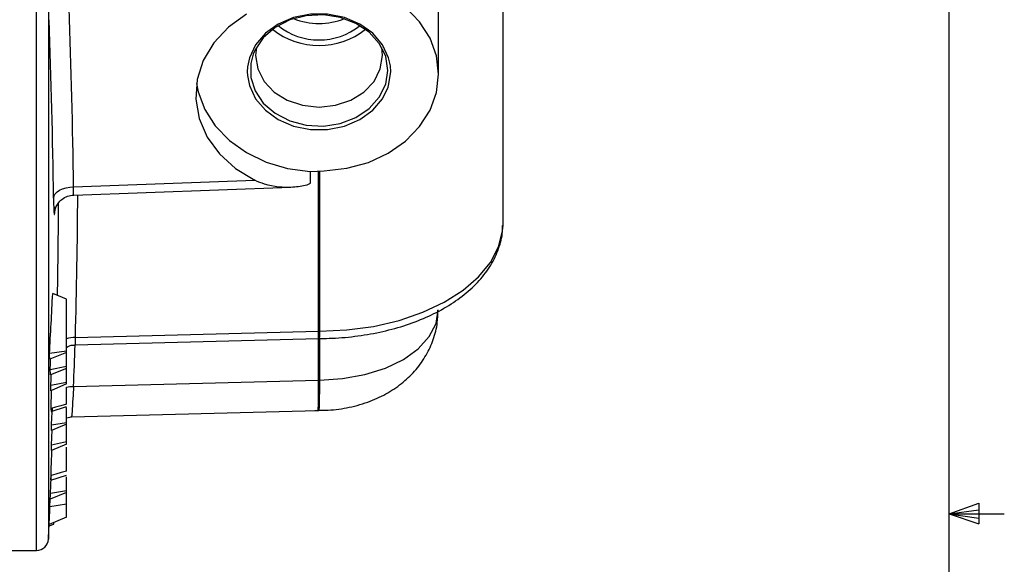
# Model space of a CAD drawing. Header units: inches. Extents: x 0.4 to 16.6, y 0.2 to 10.8.
# Tile 15 of 17: x 14.3 to 16.5, y 5.4 to 6.6. Entities that reach past the tile are written whole.
import ezdxf

# ---------------------------------------------------------------- set-up
doc = ezdxf.new("R2010")
doc.units = ezdxf.units.IN
doc.header["$MEASUREMENT"] = 0
doc.layers.add('BORDER', color=7, linetype='Continuous', lineweight=25)

msp = doc.modelspace()

# ---------------------------------------------------------------- linework, layer by layer
at = {"color": 8, "linetype": 'Continuous', "lineweight": 25}
for p, q in [((14.3101, 5.4297), (14.3101, 6.86)), ((14.3367, 6.8535), (14.3367, 5.455)), ((15.1119, 6.5125), (15.1111, 6.5256)), ((14.9486, 5.9256), (14.9486, 6.2878)), ((14.9505, 6.2879), (14.9505, 5.9256)), ((14.9486, 5.8151), (14.9486, 5.9091)), ((14.9505, 5.9093), (14.9505, 5.8151))]:
    msp.add_line(p, q, dxfattribs=at)
at = {"color": 7, "linetype": 'Continuous', "lineweight": 25}
for p, q in [((15.3662, 6.1707), (15.3662, 6.7748)), ((15.2204, 6.5071), (15.2204, 6.6649)), ((15.0933, 6.549), (15.0915, 6.5677)), ((14.9297, 6.2872), (14.9614, 6.2883)), ((14.9297, 6.2872), (14.9297, 6.2613)), ((14.3937, 6.2524), (14.8045, 6.2669)), ((14.3941, 6.2337), (14.8859, 6.2511)), ((15.3662, 6.1658), (15.3662, 6.1707)), ((14.3776, 5.998), (14.3466, 6.0106)), ((14.3776, 5.8802), (14.3776, 5.998)), ((14.3977, 5.895), (14.9486, 5.9091)), ((14.3978, 5.9114), (14.9486, 5.9256)), ((14.9487, 5.9084), (14.9498, 5.9085)), ((14.3776, 5.8802), (14.3392, 5.8749)), ((14.3776, 5.8773), (14.3399, 5.862)), ((14.3776, 5.8773), (14.3776, 5.8802)), ((14.3776, 5.8458), (14.3776, 5.8773)), ((14.3776, 5.8458), (14.341, 5.8383)), ((14.3776, 5.8434), (14.377, 5.8431)), ((14.3776, 5.8432), (14.377, 5.8431)), ((14.3776, 5.8434), (14.3776, 5.8458)), ((14.3776, 5.8432), (14.3776, 5.8434)), ((14.3776, 5.8409), (14.3776, 5.8432)), ((14.3776, 5.8409), (14.3415, 5.8268)), ((14.3776, 5.8093), (14.3776, 5.8409)), ((14.3776, 5.8093), (14.3423, 5.8027)), ((14.3776, 5.8065), (14.3427, 5.7906)), ((14.3776, 5.8065), (14.3776, 5.8093)), ((14.3937, 5.8008), (14.9486, 5.8151)), ((14.3431, 5.7439), (14.3776, 5.7551)), ((14.3776, 5.7186), (14.3776, 5.7527)), ((14.3776, 5.7298), (14.3894, 5.7321)), ((14.3893, 5.7321), (14.9476, 5.7465)), ((14.9478, 5.7461), (14.9491, 5.7463)), ((14.3776, 5.7186), (14.344, 5.713)), ((14.3776, 5.7151), (14.3441, 5.7008)), ((14.3776, 5.7151), (14.3776, 5.7186)), ((14.3776, 5.6757), (14.3776, 5.7151)), ((14.3776, 5.6703), (14.3439, 5.6558)), ((14.3776, 5.6757), (14.344, 5.668)), ((14.3776, 5.6703), (14.3776, 5.6757)), ((14.3424, 5.5887), (14.3776, 5.6001)), ((14.3776, 5.5642), (14.3776, 5.5962)), ((14.3776, 5.5609), (14.3411, 5.5453)), ((14.3776, 5.5642), (14.3416, 5.5583)), ((14.3776, 5.5609), (14.3776, 5.5642)), ((14.3776, 5.5346), (14.3776, 5.5609)), ((14.3404, 5.5284), (14.3412, 5.5453)), ((14.3776, 5.5346), (14.3404, 5.5284)), ((14.3776, 5.505), (14.3776, 5.5346)), ((14.3383, 5.485), (14.3489, 5.489)), ((14.3776, 5.505), (14.3384, 5.4883)), ((14.3489, 5.489), (14.3489, 5.4927)), ((14.2336, 5.4297), (14.3101, 5.4297))]:
    msp.add_line(p, q, dxfattribs=at)
at = {"color": 7, "linetype": 'Continuous', "lineweight": 25, "flags": 128}
for points in [[(14.9614, 6.2883), (15.0125, 6.2941), (15.0614, 6.3076), (15.1061, 6.3284), (15.1452, 6.3556), (15.1772, 6.3884), (15.2009, 6.4255), (15.2155, 6.4655), (15.2204, 6.5071), (15.2155, 6.5486), (15.2009, 6.5887), (15.1772, 6.6258), (15.1452, 6.6585), (15.1061, 6.6858), (15.0614, 6.7066), (15.0125, 6.7201), (14.9614, 6.7259)], [(14.7857, 6.6429), (14.7446, 6.6134), (14.7115, 6.578), (14.6875, 6.5381), (14.6737, 6.4951), (14.6705, 6.4508), (14.6781, 6.4068), (14.6962, 6.3649), (14.724, 6.3267), (14.7606, 6.2936), (14.8045, 6.2669)], [(15.1111, 6.5256), (15.1072, 6.5439), (15.0933, 6.5735), (15.0711, 6.5995), (15.0418, 6.6205), (15.0071, 6.6352), (14.9691, 6.6428), (14.93, 6.6428), (14.892, 6.6352), (14.8574, 6.6205), (14.8281, 6.5995), (14.8058, 6.5735), (14.792, 6.5439), (14.7878, 6.5233)], [(15.0986, 6.5524), (15.0861, 6.5763), (15.0632, 6.6018), (15.0331, 6.622), (14.9977, 6.6354), (14.9594, 6.6413), (14.9204, 6.6394), (14.8832, 6.6296), (14.8503, 6.6127), (14.8235, 6.5896), (14.8047, 6.562), (14.8006, 6.5524)], [(14.8077, 6.5677), (14.8058, 6.549), (14.8107, 6.5189), (14.8251, 6.4908), (14.8479, 6.4667), (14.8777, 6.4483), (14.9124, 6.4367), (14.9496, 6.4327), (14.9868, 6.4367), (15.0215, 6.4483), (15.0512, 6.4667), (15.0741, 6.4908), (15.0884, 6.5189), (15.0933, 6.549)], [(14.7876, 6.5041), (14.792, 6.4811), (14.8058, 6.4515), (14.8281, 6.4254), (14.8574, 6.4044), (14.892, 6.3897), (14.93, 6.3822), (14.9691, 6.3822), (15.0071, 6.3897), (15.0418, 6.4044), (15.0711, 6.4254), (15.0933, 6.4515), (15.1061, 6.4776)], [(14.6721, 6.4862), (14.6759, 6.4674), (14.6908, 6.4274), (14.7147, 6.3902), (14.7466, 6.3573), (14.7855, 6.3297), (14.83, 6.3083), (14.8786, 6.294), (14.9297, 6.2872)], [(14.3484, 6.2264), (14.3496, 6.2315), (14.3524, 6.2363), (14.3566, 6.2408), (14.3623, 6.2447), (14.3691, 6.2479), (14.3768, 6.2503), (14.3851, 6.2518), (14.3937, 6.2524)], [(14.341, 5.8383), (14.3415, 5.8533), (14.3419, 5.8628)], [(14.3423, 5.8027), (14.3429, 5.8168), (14.3434, 5.8275)], [(14.3776, 5.7608), (14.3653, 5.7571), (14.3531, 5.7535), (14.3433, 5.7506)], [(14.344, 5.713), (14.3449, 5.7312), (14.3458, 5.7494), (14.3459, 5.7513)], [(14.344, 5.668), (14.3447, 5.6858), (14.3453, 5.7013)], [(14.3416, 5.5583), (14.3425, 5.5767), (14.3434, 5.5951), (14.3436, 5.5991)], [(14.3776, 5.6092), (14.3656, 5.6057), (14.3536, 5.6021), (14.3428, 5.5989)]]:
    msp.add_lwpolyline(points, dxfattribs=at)
at = {"color": 8, "linetype": 'Continuous', "lineweight": 25, "flags": 128}
for points in [[(14.8006, 6.5524), (14.795, 6.5314), (14.795, 6.4998), (14.8047, 6.4692), (14.8235, 6.4415), (14.8503, 6.4185), (14.8832, 6.4016), (14.9204, 6.3918), (14.9594, 6.3898), (14.9977, 6.3958), (15.0331, 6.4092), (15.0632, 6.4293), (15.0861, 6.4549), (15.1005, 6.4842), (15.1054, 6.5156), (15.1054, 6.5156)], [(15.1054, 6.5156), (15.1005, 6.5469), (15.0986, 6.5524)], [(14.7878, 6.5233), (14.7872, 6.5125), (14.7876, 6.5041)], [(15.1061, 6.4776), (15.1072, 6.4811), (15.1119, 6.5125)], [(14.9505, 5.9256), (15.0125, 5.9284), (15.0731, 5.9366), (15.131, 5.9501), (15.1848, 5.9684), (15.2333, 5.9912), (15.2756, 6.0181), (15.3106, 6.0483), (15.3375, 6.0813), (15.3558, 6.1163), (15.3651, 6.1524), (15.3662, 6.1658)], [(14.9505, 5.8151), (15.0031, 5.8183), (15.0536, 5.8274), (15.1002, 5.8421), (15.141, 5.8619), (15.1744, 5.886), (15.1992, 5.9135), (15.2145, 5.9432), (15.2196, 5.9739)], [(14.3776, 5.7991), (14.3852, 5.8004), (14.3937, 5.8008)]]:
    msp.add_lwpolyline(points, dxfattribs=at)
at = {"color": 7, "linetype": 'Continuous', "lineweight": 25}
for centre, radius, start, end in [((0.2751, 6.1013), 14.1194, 0.61291, 2.2556), ((0.2594, 6.0757), 14.0898, 0.61291, 2.2556), ((14.9496, 6.7791), 0.1574, 248.4886, 291.5114), ((14.9496, 6.7406), 0.1686, 231.482, 308.518), ((14.9496, 6.7347), 0.1501, 231.7729, 308.2271), ((0.2677, 6.2846), 14.0924, 358.86833, 359.71195), ((0.216, 6.7083), 14.1478, 356.62289, 357.17337), ((14.9506, 5.8486), 0.077, 90.0739, 91.471), ((10.9981, 5.6946), 3.346, 2.8678, 3.089), ((10.9554, 5.6933), 3.3887, 2.2572, 2.4521), ((10.9311, 5.6923), 3.413, 1.6509, 1.8532), ((14.9506, 5.7381), 0.077, 90.1097, 91.471), ((10.8569, 5.691), 3.4872, 0.1613, 0.3624), ((10.8114, 5.6912), 3.5328, 359.4265, 359.6242), ((10.7039, 5.6939), 3.6402, 357.6603, 357.8656), ((-7.189, 6.5697), 21.5546, 357.03558, 357.19742), ((10.6836, 5.6947), 3.6605, 357.1974, 357.3956), ((14.3101, 5.4563), 0.0267, 270, 357.0356)]:
    msp.add_arc(centre, radius, start, end, dxfattribs=at)
at = {"color": 8, "linetype": 'Continuous', "lineweight": 25}
for centre, radius, start, end in [((0.2756, 6.3107), 14.1279, 358.38069, 359.68912), ((14.3979, 5.8419), 0.0695, 90.0185, 106.9609), ((0.2391, 6.398), 14.1672, 357.58426, 357.96221)]:
    msp.add_arc(centre, radius, start, end, dxfattribs=at)
at = {"color": 7, "linetype": 'Continuous', "lineweight": 25}
for points, knots in [([(14.9297, 6.2613), (14.9296, 6.2609), (14.9294, 6.2599), (14.9269, 6.2579), (14.9145, 6.2534), (14.8796, 6.2494), (14.8394, 6.252), (14.8117, 6.2638), (14.8045, 6.2669)], [0, 0, 0, 0, 0.0148444, 0.0346543, 0.0893963, 0.3349319, 0.8265447, 1, 1, 1, 1]), ([(14.3484, 6.2264), (14.3485, 6.2213), (14.3487, 6.2083), (14.3493, 6.1941), (14.3502, 6.1876), (14.3513, 6.191), (14.352, 6.2014), (14.3523, 6.2066)], [0, 0, 0, 0, 0.141968, 0.356361, 0.570814, 0.78541, 1, 1, 1, 1]), ([(14.3516, 6.1977), (14.3516, 6.1979), (14.3516, 6.1981), (14.3523, 6.2011), (14.354, 6.2066), (14.3585, 6.2153), (14.3674, 6.2247), (14.3797, 6.232), (14.3895, 6.2329), (14.3942, 6.2333)], [0, 0, 0, 0, 0.1072473, 0.1745277, 0.2523364, 0.4100438, 0.5891521, 0.802066, 1, 1, 1, 1]), ([(14.9498, 5.9093), (14.9573, 5.9093), (14.9844, 5.9094), (15.0308, 5.9133), (15.0878, 5.9227), (15.1421, 5.9371), (15.1928, 5.9563), (15.2389, 5.9799), (15.2794, 6.0078), (15.3132, 6.0395), (15.3397, 6.0745), (15.3571, 6.1118), (15.3656, 6.1424), (15.3652, 6.1602), (15.3652, 6.1649)], [0, 0, 0, 0, 0.035614, 0.128584, 0.221721, 0.315078, 0.408762, 0.502848, 0.597326, 0.691882, 0.78572, 0.877765, 0.967252, 1, 1, 1, 1]), ([(14.9403, 5.7466), (14.9502, 5.7466), (14.9764, 5.7466), (15.019, 5.7525), (15.0647, 5.7657), (15.1058, 5.7852), (15.1407, 5.8093), (15.1699, 5.8381), (15.193, 5.8707), (15.2092, 5.9066), (15.2185, 5.9413), (15.2186, 5.9638), (15.2186, 5.9733)], [0, 0, 0, 0, 0.072273, 0.19088, 0.313495, 0.424207, 0.530743, 0.633229, 0.732971, 0.831141, 0.928563, 1, 1, 1, 1]), ([(14.3776, 5.8891), (14.3812, 5.8911), (14.3875, 5.8945), (14.3947, 5.8943), (14.3978, 5.8942)], [0, 0, 0, 0, 0.570364, 1, 1, 1, 1]), ([(14.3776, 5.7608), (14.3776, 5.7639), (14.3776, 5.7696), (14.3776, 5.7822), (14.3776, 5.7919), (14.3776, 5.7972), (14.3776, 5.7988)], [0, 0, 0, 0, 0.390818, 0.690908, 0.908486, 1, 1, 1, 1]), ([(14.3433, 5.7506), (14.3433, 5.7552), (14.3433, 5.7629), (14.3436, 5.7788), (14.3438, 5.788), (14.3439, 5.7912)], [0, 0, 0, 0, 0.497052, 0.826135, 1, 1, 1, 1]), ([(14.3438, 5.7445), (14.3437, 5.7448), (14.3435, 5.7453), (14.3434, 5.7489), (14.3433, 5.7506)], [0, 0, 0, 0, 0.5371, 1, 1, 1, 1]), ([(14.3776, 5.6092), (14.3776, 5.6159), (14.3776, 5.6267), (14.3776, 5.6483), (14.3776, 5.6599), (14.3776, 5.663)], [0, 0, 0, 0, 0.5343361, 0.8720346, 1, 1, 1, 1]), ([(14.3428, 5.5989), (14.343, 5.6051), (14.3433, 5.616), (14.3441, 5.6379), (14.3446, 5.6518), (14.3448, 5.6562)], [0, 0, 0, 0, 0.4691355, 0.8322844, 1, 1, 1, 1]), ([(14.3428, 5.5897), (14.3427, 5.5895), (14.3426, 5.5886), (14.3427, 5.5937), (14.3428, 5.5983), (14.3428, 5.5989)], [0, 0, 0, 0, 0.215758, 0.898473, 1, 1, 1, 1])]:
    msp.add_open_spline(points, degree=3, knots=knots, dxfattribs=at)
at = {"color": 8, "linetype": 'Continuous', "lineweight": 25}
for points, knots in [([(14.3941, 6.234), (14.394, 6.2339), (14.3937, 6.2331), (14.3935, 6.2365), (14.3935, 6.2432), (14.3936, 6.2498), (14.3937, 6.2524)], [0, 0, 0, 0, 0.045967, 0.404196, 0.762516, 1, 1, 1, 1]), ([(14.3978, 5.9114), (14.3977, 5.9092), (14.3974, 5.9034), (14.3973, 5.8975), (14.3974, 5.8944), (14.3977, 5.8952), (14.3977, 5.8952)], [0, 0, 0, 0, 0.236231, 0.595248, 0.955329, 1, 1, 1, 1]), ([(14.9486, 5.9095), (14.9486, 5.9094), (14.9486, 5.9089), (14.9486, 5.9108), (14.9486, 5.9142), (14.9486, 5.9197), (14.9486, 5.9232), (14.9486, 5.9256)], [0, 0, 0, 0, 0.065365, 0.283208, 0.640995, 0.748516, 1, 1, 1, 1]), ([(14.9505, 5.9256), (14.9505, 5.9232), (14.9505, 5.9197), (14.9504, 5.9143), (14.9502, 5.9108), (14.95, 5.9089), (14.9498, 5.9094), (14.9498, 5.9095)], [0, 0, 0, 0, 0.252386, 0.360291, 0.719348, 0.937957, 1, 1, 1, 1]), ([(14.3937, 5.8008), (14.3932, 5.7913), (14.3919, 5.7673), (14.3903, 5.7425), (14.3893, 5.7299), (14.3892, 5.7329), (14.3892, 5.7332)], [0, 0, 0, 0, 0.236954, 0.594889, 0.953173, 1, 1, 1, 1]), ([(14.9475, 5.748), (14.9477, 5.7486), (14.9481, 5.7499), (14.9485, 5.7732), (14.9486, 5.8011), (14.9486, 5.8151)], [0, 0, 0, 0, 0.283813, 0.6419058, 1, 1, 1, 1]), ([(14.9505, 5.8151), (14.9504, 5.8012), (14.9503, 5.7732), (14.9497, 5.7499), (14.9491, 5.7486), (14.9488, 5.7481)], [0, 0, 0, 0, 0.3583212, 0.7166415, 1, 1, 1, 1])]:
    msp.add_open_spline(points, degree=3, knots=knots, dxfattribs=at)
at = {"layer": 'BORDER'}
for p, q in [((16.3763, 0.3921), (16.3763, 10.6421)), ((16.3763, 5.5128), (16.4434, 5.5368)), ((16.4434, 5.5368), (16.4434, 5.4902)), ((16.3763, 5.5128), (16.4434, 5.5218)), ((16.3763, 5.5128), (16.5013, 5.5128)), ((16.3763, 5.5128), (16.4434, 5.4902)), ((16.3763, 5.5128), (16.4434, 5.5025))]:
    msp.add_line(p, q, dxfattribs=at)

doc.saveas('drawing.dxf')
